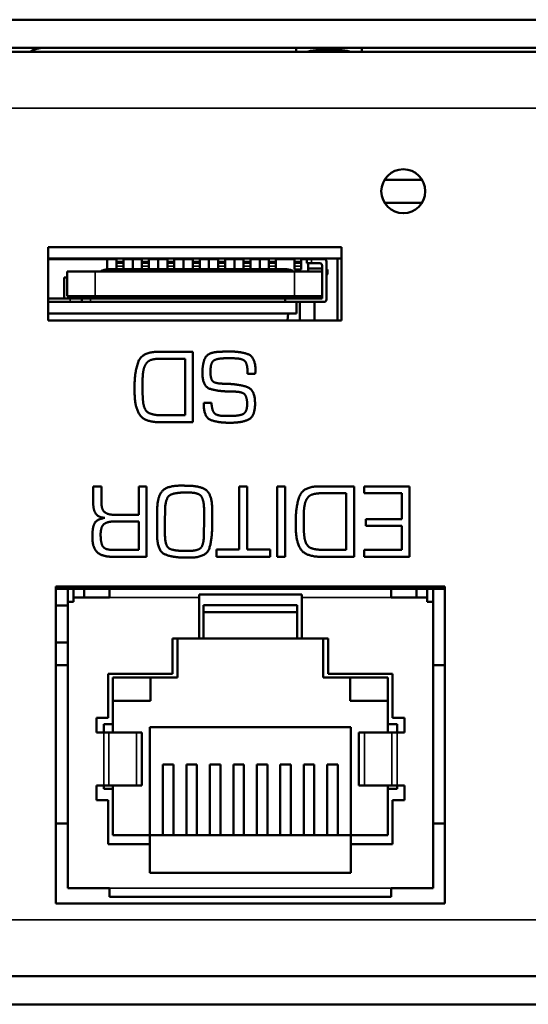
# Model space of a CAD drawing. Header units: inches. Extents: x 1.8 to 36.9, y 5.5 to 26.1.
# Tile 26 of 38: x 32.383 to 33.25, y 5.533 to 7.211. Entities that reach past the tile are written whole.
import ezdxf

# ---------------------------------------------------------------- set-up
doc = ezdxf.new("R2010")
doc.units = ezdxf.units.IN
doc.header["$MEASUREMENT"] = 0
doc.layers.add('Visible (ANSI)', color=7, linetype='Continuous', lineweight=50)
doc.layers.add('Visible Narrow (ANSI)', color=7, linetype='Continuous', lineweight=35)

msp = doc.modelspace()

# ---------------------------------------------------------------- linework, layer by layer
at = {"layer": 'Visible (ANSI)'}
for p, q in [((34.5639, 7.2114), (17.2559, 7.2114)), ((17.2559, 7.1634), (34.5639, 7.1634)), ((17.3109, 7.1564), (34.5089, 7.1564)), ((32.8539, 7.1564), (32.8539, 7.1634)), ((32.9659, 7.1564), (32.9659, 7.1634)), ((33.0048, 6.9388), (33.0686, 6.9388)), ((33.0048, 6.8994), (33.0686, 6.8994)), ((32.4311, 6.8238), (32.9311, 6.8238)), ((32.4311, 6.6988), (32.4311, 6.8238)), ((32.9311, 6.8238), (32.9311, 6.6988)), ((32.4311, 6.8044), (32.9311, 6.8044)), ((32.5321, 6.8034), (32.4311, 6.8034)), ((32.5245, 6.8044), (32.5245, 6.8034)), ((32.5321, 6.8034), (32.5321, 6.7861)), ((32.5479, 6.8034), (32.5321, 6.8034)), ((32.5349, 6.8034), (32.5349, 6.8044)), ((32.5479, 6.8044), (32.5479, 6.7987)), ((32.5479, 6.7987), (32.5597, 6.7987)), ((32.5479, 6.7965), (32.5479, 6.7987)), ((32.5479, 6.7965), (32.5479, 6.7912)), ((32.5597, 6.8044), (32.5597, 6.7987)), ((32.5754, 6.8034), (32.5597, 6.8034)), ((32.5597, 6.7965), (32.5597, 6.7987)), ((32.5597, 6.7965), (32.5597, 6.7912)), ((32.5912, 6.8034), (32.5754, 6.8034)), ((32.5754, 6.8034), (32.5754, 6.7861)), ((32.5829, 6.8044), (32.5829, 6.8034)), ((32.5912, 6.8044), (32.5912, 6.7987)), ((32.5912, 6.7987), (32.603, 6.7987)), ((32.5912, 6.7965), (32.5912, 6.7987)), ((32.5912, 6.7965), (32.5912, 6.7912)), ((32.603, 6.8044), (32.603, 6.7987)), ((32.6187, 6.8034), (32.603, 6.8034)), ((32.603, 6.7965), (32.603, 6.7987)), ((32.603, 6.7965), (32.603, 6.7912)), ((32.6183, 6.8044), (32.6183, 6.8034)), ((32.6345, 6.8034), (32.6187, 6.8034)), ((32.6187, 6.8034), (32.6187, 6.7861)), ((32.6345, 6.8044), (32.6345, 6.7987)), ((32.6345, 6.7987), (32.6463, 6.7987)), ((32.6345, 6.7965), (32.6345, 6.7987)), ((32.6345, 6.7965), (32.6345, 6.7912)), ((32.6463, 6.8044), (32.6463, 6.7987)), ((32.662, 6.8034), (32.6463, 6.8034)), ((32.6463, 6.7965), (32.6463, 6.7987)), ((32.6463, 6.7965), (32.6463, 6.7912)), ((32.6778, 6.8034), (32.662, 6.8034)), ((32.662, 6.8034), (32.662, 6.7861)), ((32.6739, 6.8034), (32.6739, 6.8044)), ((32.6778, 6.8044), (32.6778, 6.7987)), ((32.6778, 6.7987), (32.6896, 6.7987)), ((32.6778, 6.7965), (32.6778, 6.7987)), ((32.6778, 6.7965), (32.6778, 6.7912)), ((32.6896, 6.8044), (32.6896, 6.7987)), ((32.7053, 6.8034), (32.6896, 6.8034)), ((32.6896, 6.7965), (32.6896, 6.7987)), ((32.6896, 6.7965), (32.6896, 6.7912)), ((32.6935, 6.8034), (32.6935, 6.8044)), ((32.7211, 6.8034), (32.7053, 6.8034)), ((32.7053, 6.8034), (32.7053, 6.7861)), ((32.7211, 6.8044), (32.7211, 6.7987)), ((32.7211, 6.7987), (32.7329, 6.7987)), ((32.7211, 6.7965), (32.7211, 6.7987)), ((32.7211, 6.7965), (32.7211, 6.7912)), ((32.7329, 6.8044), (32.7329, 6.7987)), ((32.7487, 6.8034), (32.7329, 6.8034)), ((32.7329, 6.7965), (32.7329, 6.7987)), ((32.7329, 6.7965), (32.7329, 6.7912)), ((32.7644, 6.8034), (32.7487, 6.8034)), ((32.7487, 6.8034), (32.7487, 6.7861)), ((32.7585, 6.8044), (32.7585, 6.8034)), ((32.7644, 6.8044), (32.7644, 6.7987)), ((32.7644, 6.7987), (32.7762, 6.7987)), ((32.7644, 6.7965), (32.7644, 6.7987)), ((32.7644, 6.7965), (32.7644, 6.7912)), ((32.7762, 6.8044), (32.7762, 6.7987)), ((32.792, 6.8034), (32.7762, 6.8034)), ((32.7762, 6.7965), (32.7762, 6.7987)), ((32.7762, 6.7965), (32.7762, 6.7912)), ((32.7821, 6.8044), (32.7821, 6.8034)), ((32.8077, 6.8034), (32.792, 6.8034)), ((32.792, 6.8034), (32.792, 6.7861)), ((32.8073, 6.8044), (32.8073, 6.8034)), ((32.8077, 6.8044), (32.8077, 6.7987)), ((32.8077, 6.7987), (32.8195, 6.7987)), ((32.8077, 6.7965), (32.8077, 6.7987)), ((32.8077, 6.7965), (32.8077, 6.7912)), ((32.8195, 6.8044), (32.8195, 6.7987)), ((32.851, 6.8034), (32.8195, 6.8034)), ((32.8195, 6.7965), (32.8195, 6.7987)), ((32.8195, 6.7965), (32.8195, 6.7912)), ((32.8427, 6.8044), (32.8427, 6.8034)), ((32.851, 6.8044), (32.851, 6.7987)), ((32.851, 6.7987), (32.8628, 6.7987)), ((32.851, 6.7965), (32.851, 6.7987)), ((32.851, 6.7965), (32.851, 6.7912)), ((32.8628, 6.8044), (32.8628, 6.7987)), ((32.8723, 6.8034), (32.8628, 6.8034)), ((32.8628, 6.7965), (32.8628, 6.7987)), ((32.8628, 6.7965), (32.8628, 6.7912)), ((32.8802, 6.8034), (32.8723, 6.8034)), ((32.8723, 6.8034), (32.8723, 6.7964)), ((32.8723, 6.7964), (32.8802, 6.7964)), ((32.8746, 6.7964), (32.8746, 6.7877)), ((32.9018, 6.8034), (32.8802, 6.8034)), ((32.8802, 6.7964), (32.8943, 6.7964)), ((32.9248, 6.8044), (32.8854, 6.8044)), ((32.8854, 6.8034), (32.8854, 6.8044)), ((32.9057, 6.7345), (32.9057, 6.7995)), ((32.9311, 6.8044), (32.9248, 6.8044)), ((32.9248, 6.8044), (32.9248, 6.6988)), ((32.5113, 6.7821), (32.464, 6.7821)), ((32.464, 6.7404), (32.464, 6.7821)), ((32.851, 6.7821), (32.5113, 6.7821)), ((32.5329, 6.7861), (32.838, 6.7861)), ((32.5479, 6.7861), (32.5479, 6.7912)), ((32.5597, 6.7861), (32.5597, 6.7912)), ((32.5912, 6.7861), (32.5912, 6.7912)), ((32.603, 6.7861), (32.603, 6.7912)), ((32.6345, 6.7861), (32.6345, 6.7912)), ((32.6463, 6.7861), (32.6463, 6.7912)), ((32.6778, 6.7861), (32.6778, 6.7912)), ((32.6896, 6.7861), (32.6896, 6.7912)), ((32.7211, 6.7861), (32.7211, 6.7912)), ((32.7329, 6.7861), (32.7329, 6.7912)), ((32.7644, 6.7861), (32.7644, 6.7912)), ((32.7762, 6.7861), (32.7762, 6.7912)), ((32.8077, 6.7861), (32.8077, 6.7912)), ((32.8195, 6.7861), (32.8195, 6.7912)), ((32.851, 6.7857), (32.851, 6.7912)), ((32.851, 6.7857), (32.8628, 6.7857)), ((32.8983, 6.7821), (32.851, 6.7821)), ((32.8628, 6.7857), (32.8628, 6.7912)), ((32.8746, 6.7821), (32.8746, 6.7877)), ((32.8983, 6.7877), (32.8746, 6.7877)), ((32.8983, 6.7924), (32.8983, 6.7821)), ((32.8983, 6.7821), (32.8983, 6.7404)), ((32.9077, 6.7857), (32.9057, 6.7857)), ((32.9077, 6.7779), (32.9077, 6.7857)), ((32.4589, 6.7365), (32.4589, 6.772)), ((32.4589, 6.772), (32.464, 6.772)), ((32.9057, 6.7758), (32.9077, 6.7779)), ((32.4589, 6.7365), (32.4311, 6.7365)), ((32.4311, 6.7306), (32.4691, 6.7306)), ((32.4589, 6.7365), (32.4608, 6.7365)), ((32.4691, 6.7365), (32.4608, 6.7365)), ((32.464, 6.7404), (32.5113, 6.7404)), ((32.4888, 6.7365), (32.4691, 6.7365)), ((32.4691, 6.7306), (32.4888, 6.7306)), ((32.4742, 6.7365), (32.4742, 6.7404)), ((32.4888, 6.7365), (32.5035, 6.7365)), ((32.4888, 6.7306), (32.4888, 6.7365)), ((32.494, 6.7306), (32.4888, 6.7306)), ((32.492, 6.7404), (32.492, 6.7365)), ((32.7892, 6.7306), (32.494, 6.7306)), ((32.5035, 6.7365), (32.8353, 6.7365)), ((32.851, 6.7404), (32.5113, 6.7404)), ((32.575, 6.7404), (32.575, 6.7365)), ((32.5829, 6.7389), (32.5829, 6.7404)), ((32.5829, 6.7365), (32.5829, 6.7389)), ((32.6183, 6.7389), (32.6183, 6.7404)), ((32.6183, 6.7365), (32.6183, 6.7389)), ((32.6262, 6.7404), (32.6262, 6.7365)), ((32.7892, 6.7306), (32.8353, 6.7306)), ((32.8983, 6.7365), (32.8353, 6.7365)), ((32.8353, 6.7365), (32.8353, 6.7306)), ((32.8353, 6.7306), (32.9018, 6.7306)), ((32.851, 6.7404), (32.8983, 6.7404)), ((32.8544, 6.7306), (32.8544, 6.7106)), ((32.8604, 6.6988), (32.8604, 6.7306)), ((32.8854, 6.6988), (32.8854, 6.7306)), ((32.8983, 6.7404), (32.8983, 6.7365)), ((32.8544, 6.7106), (32.4311, 6.7106)), ((32.9311, 6.6988), (32.4311, 6.6988)), ((32.8395, 6.6988), (32.8404, 6.7106)), ((32.678, 6.6454), (32.6192, 6.6454)), ((32.678, 6.5254), (32.678, 6.6454)), ((32.6255, 6.6337), (32.6647, 6.6337)), ((32.6647, 6.6337), (32.6647, 6.5374)), ((32.7343, 6.6344), (32.7457, 6.6344)), ((32.7714, 6.6079), (32.7843, 6.6079)), ((32.5787, 6.5882), (32.5787, 6.5766)), ((32.5922, 6.5871), (32.5922, 6.593)), ((32.6966, 6.5583), (32.6966, 6.5565)), ((32.7098, 6.5583), (32.6966, 6.5583)), ((32.6647, 6.5374), (32.6228, 6.5374)), ((32.7394, 6.5362), (32.7329, 6.5362)), ((32.6226, 6.5254), (32.678, 6.5254)), ((32.7398, 6.5246), (32.743, 6.5246)), ((32.5083, 6.4161), (32.5083, 6.3855)), ((32.5222, 6.4161), (32.5083, 6.4161)), ((32.5222, 6.3886), (32.5222, 6.4161)), ((32.5857, 6.4161), (32.5857, 6.3676)), ((32.5991, 6.4161), (32.5857, 6.4161)), ((32.5991, 6.2961), (32.5991, 6.4161)), ((32.6602, 6.4174), (32.6576, 6.4174)), ((32.663, 6.4174), (32.6602, 6.4174)), ((32.7708, 6.4161), (32.7569, 6.4161)), ((32.7569, 6.4161), (32.7569, 6.3088)), ((32.7708, 6.3088), (32.7708, 6.4161)), ((32.8355, 6.4161), (32.8218, 6.4161)), ((32.8218, 6.4161), (32.8218, 6.2961)), ((32.8355, 6.2961), (32.8355, 6.4161)), ((32.9528, 6.4161), (32.894, 6.4161)), ((32.9528, 6.2961), (32.9528, 6.4161)), ((32.97, 6.4161), (32.97, 6.4045)), ((33.0471, 6.4161), (32.97, 6.4161)), ((33.0471, 6.2961), (33.0471, 6.4161)), ((32.9002, 6.4044), (32.9395, 6.4044)), ((32.9395, 6.4044), (32.9395, 6.3081)), ((32.97, 6.4045), (33.0339, 6.4045)), ((33.0339, 6.4045), (33.0339, 6.36)), ((32.6971, 6.3768), (32.6973, 6.3576)), ((32.5857, 6.3676), (32.5449, 6.3676)), ((32.8669, 6.3578), (32.8669, 6.3637)), ((32.9728, 6.36), (32.9728, 6.3487)), ((33.0339, 6.36), (32.9728, 6.36)), ((32.5467, 6.3565), (32.5857, 6.3565)), ((32.5857, 6.3565), (32.5857, 6.3079)), ((32.6304, 6.3358), (32.6304, 6.3556)), ((32.6973, 6.3576), (32.6969, 6.3355)), ((32.711, 6.3511), (32.711, 6.3582)), ((32.8534, 6.3588), (32.8534, 6.3473)), ((32.9728, 6.3487), (33.0339, 6.3487)), ((33.0339, 6.3487), (33.0339, 6.3081)), ((32.5857, 6.3079), (32.542, 6.3079)), ((32.5422, 6.2961), (32.5991, 6.2961)), ((32.6698, 6.3061), (32.6653, 6.3061)), ((32.6661, 6.2947), (32.672, 6.2947)), ((32.7184, 6.3088), (32.7184, 6.2961)), ((32.7569, 6.3088), (32.7184, 6.3088)), ((32.7184, 6.2961), (32.8098, 6.2961)), ((32.8098, 6.3088), (32.7708, 6.3088)), ((32.8098, 6.2961), (32.8098, 6.3088)), ((32.8218, 6.2961), (32.8355, 6.2961)), ((32.8973, 6.2961), (32.9528, 6.2961)), ((32.9395, 6.3081), (32.8975, 6.3081)), ((32.97, 6.3081), (32.97, 6.2961)), ((33.0339, 6.3081), (32.97, 6.3081)), ((32.97, 6.2961), (33.0471, 6.2961)), ((32.4445, 6.2454), (33.1075, 6.2454)), ((32.4445, 5.7054), (32.4445, 6.2454)), ((33.1075, 6.2454), (33.1075, 5.7054)), ((32.536, 6.2414), (32.4445, 6.2414)), ((32.4647, 6.2191), (32.4647, 6.2414)), ((32.4745, 6.2266), (32.4745, 6.2414)), ((32.536, 6.2266), (32.4745, 6.2266)), ((32.4745, 6.2191), (32.4745, 6.2266)), ((32.493, 6.2266), (32.493, 6.2414)), ((32.536, 6.2266), (32.536, 6.2414)), ((32.536, 6.2414), (33.016, 6.2414)), ((32.6885, 6.2266), (32.6885, 6.2316)), ((32.6885, 6.2316), (32.8635, 6.2316)), ((32.6885, 6.2266), (32.6885, 6.1566)), ((32.8635, 6.2266), (32.8635, 6.2316)), ((32.8635, 6.1566), (32.8635, 6.2266)), ((33.1075, 6.2414), (33.016, 6.2414)), ((33.016, 6.2266), (33.016, 6.2414)), ((33.0775, 6.2266), (33.016, 6.2266)), ((33.059, 6.2266), (33.059, 6.2414)), ((33.0775, 6.2414), (33.0775, 6.2266)), ((33.0775, 6.2191), (33.0775, 6.2266)), ((33.0873, 6.2414), (33.0873, 6.2191)), ((32.4647, 6.2129), (32.4445, 6.2129)), ((32.4745, 6.2191), (32.4647, 6.2191)), ((32.4647, 5.7316), (32.4647, 6.2191)), ((32.696, 6.2137), (32.696, 6.1566)), ((32.696, 6.2137), (32.856, 6.2137)), ((32.856, 6.2137), (32.856, 6.1566)), ((33.0775, 6.2191), (33.0873, 6.2191)), ((33.0873, 6.2191), (33.0873, 5.7316)), ((32.696, 6.2016), (32.856, 6.2016)), ((32.4647, 6.1499), (32.4445, 6.1499)), ((32.6435, 6.1566), (32.6435, 6.0966)), ((32.6435, 6.1566), (32.6885, 6.1566)), ((32.652, 6.1566), (32.652, 6.0906)), ((32.696, 6.1566), (32.6885, 6.1566)), ((32.696, 6.1566), (32.856, 6.1566)), ((32.8635, 6.1566), (32.856, 6.1566)), ((32.8635, 6.1566), (32.9085, 6.1566)), ((32.9, 6.0906), (32.9, 6.1566)), ((32.9085, 6.0966), (32.9085, 6.1566)), ((32.4445, 6.1116), (32.4647, 6.1116)), ((33.0873, 6.1116), (33.1075, 6.1116)), ((32.5335, 6.0966), (32.5335, 6.0216)), ((32.6435, 6.0966), (32.5335, 6.0966)), ((33.0185, 6.0966), (32.9085, 6.0966)), ((33.0185, 6.0216), (33.0185, 6.0966)), ((32.5415, 6.0906), (32.5415, 6.0106)), ((32.652, 6.0906), (32.5415, 6.0906)), ((32.606, 6.0506), (32.606, 6.0906)), ((33.0105, 6.0906), (32.9, 6.0906)), ((32.946, 6.0906), (32.946, 6.0506)), ((33.0105, 6.0106), (33.0105, 6.0906)), ((32.5415, 6.0506), (32.606, 6.0506)), ((32.946, 6.0506), (33.0105, 6.0506)), ((32.5135, 6.0216), (32.5135, 5.9966)), ((32.5335, 6.0216), (32.5135, 6.0216)), ((32.526, 6.0106), (32.526, 5.9966)), ((32.5415, 6.0106), (32.526, 6.0106)), ((32.5415, 6.0106), (32.5415, 5.9966)), ((33.026, 6.0106), (33.0105, 6.0106)), ((33.0105, 6.0106), (33.0105, 5.9966)), ((33.0385, 6.0216), (33.0185, 6.0216)), ((33.026, 5.9966), (33.026, 6.0106)), ((33.0385, 5.9966), (33.0385, 6.0216)), ((32.5135, 5.9966), (32.526, 5.9966)), ((32.5347, 5.9966), (32.526, 5.9966)), ((32.5347, 5.9966), (32.5817, 5.9966)), ((32.591, 5.9966), (32.5817, 5.9966)), ((32.591, 5.9066), (32.591, 5.9966)), ((32.6045, 6.0056), (32.6045, 5.8216)), ((32.6045, 6.0056), (32.9475, 6.0056)), ((32.9475, 6.0056), (32.9475, 5.8216)), ((32.9704, 5.9966), (32.961, 5.9966)), ((32.961, 5.9066), (32.961, 5.9966)), ((32.9704, 5.9966), (33.0174, 5.9966)), ((33.026, 5.9966), (33.0174, 5.9966)), ((33.026, 5.9966), (33.0385, 5.9966)), ((32.627, 5.9419), (32.645, 5.9419)), ((32.627, 5.9419), (32.627, 5.8216)), ((32.645, 5.9419), (32.645, 5.8216)), ((32.667, 5.9419), (32.685, 5.9419)), ((32.667, 5.9419), (32.667, 5.8216)), ((32.685, 5.9419), (32.685, 5.8216)), ((32.707, 5.9419), (32.725, 5.9419)), ((32.707, 5.9419), (32.707, 5.8216)), ((32.725, 5.9419), (32.725, 5.8216)), ((32.747, 5.9419), (32.765, 5.9419)), ((32.747, 5.9419), (32.747, 5.8216)), ((32.765, 5.9419), (32.765, 5.8216)), ((32.787, 5.9419), (32.805, 5.9419)), ((32.787, 5.9419), (32.787, 5.8216)), ((32.805, 5.9419), (32.805, 5.8216)), ((32.827, 5.9419), (32.845, 5.9419)), ((32.827, 5.9419), (32.827, 5.8216)), ((32.845, 5.9419), (32.845, 5.8216)), ((32.867, 5.9419), (32.885, 5.9419)), ((32.867, 5.9419), (32.867, 5.8216)), ((32.885, 5.9419), (32.885, 5.8216)), ((32.907, 5.9419), (32.925, 5.9419)), ((32.907, 5.9419), (32.907, 5.8216)), ((32.925, 5.9419), (32.925, 5.8216)), ((32.5135, 5.9066), (32.5135, 5.8816)), ((32.5135, 5.9066), (32.526, 5.9066)), ((32.5347, 5.9066), (32.526, 5.9066)), ((32.526, 5.9066), (32.526, 5.9006)), ((32.5347, 5.9066), (32.5817, 5.9066)), ((32.5415, 5.9066), (32.5415, 5.9006)), ((32.591, 5.9066), (32.5817, 5.9066)), ((32.9704, 5.9066), (32.961, 5.9066)), ((32.9704, 5.9066), (33.0174, 5.9066)), ((33.0105, 5.9066), (33.0105, 5.9006)), ((33.026, 5.9066), (33.0174, 5.9066)), ((33.026, 5.9066), (33.0385, 5.9066)), ((33.026, 5.9006), (33.026, 5.9066)), ((33.0385, 5.8816), (33.0385, 5.9066)), ((32.526, 5.9006), (32.5415, 5.9006)), ((32.5415, 5.9006), (32.5415, 5.8216)), ((33.0105, 5.9006), (33.026, 5.9006)), ((33.0105, 5.8216), (33.0105, 5.9006)), ((32.5135, 5.8816), (32.5335, 5.8816)), ((32.5335, 5.8816), (32.5335, 5.8066)), ((33.0185, 5.8816), (33.0385, 5.8816)), ((33.0185, 5.8066), (33.0185, 5.8816)), ((32.4445, 5.8416), (32.4647, 5.8416)), ((33.0873, 5.8416), (33.1075, 5.8416)), ((32.5335, 5.8066), (32.6045, 5.8066)), ((32.5415, 5.8216), (32.6045, 5.8216)), ((32.6045, 5.8216), (32.6045, 5.8066)), ((32.6045, 5.8216), (32.9475, 5.8216)), ((32.6045, 5.8066), (32.6045, 5.7576)), ((32.9475, 5.8216), (33.0105, 5.8216)), ((32.9475, 5.8216), (32.9475, 5.8066)), ((32.9475, 5.8066), (33.0185, 5.8066)), ((32.9475, 5.8066), (32.9475, 5.7576)), ((32.6045, 5.7576), (32.9475, 5.7576)), ((32.536, 5.7316), (32.4647, 5.7316)), ((32.536, 5.7168), (32.536, 5.7316)), ((33.0873, 5.7316), (33.016, 5.7316)), ((33.016, 5.7168), (33.016, 5.7316)), ((33.1075, 5.7054), (32.4445, 5.7054)), ((32.536, 5.7168), (33.016, 5.7168)), ((17.2839, 5.5814), (34.5359, 5.5814)), ((17.2839, 5.5334), (34.5359, 5.5334))]:
    msp.add_line(p, q, dxfattribs=at)
msp.add_circle((33.0367, 6.9191), 0.0375, dxfattribs=at)
for centre, radius, start, end in [((32.4248, 7.1154), 0.048, 90, 121.3322), ((32.8943, 6.7924), 0.00394, 0, 90), ((32.9018, 6.7995), 0.00394, 0, 90), ((32.9018, 6.7345), 0.00394, 270, 0)]:
    msp.add_arc(centre, radius, start, end, dxfattribs=at)
for centre, major_axis, start_param, end_param in [((32.5317, 6.7701), (0.0168, 0.0056), 1.212551, 1.928811), ((32.8392, 6.7701), (-0.0168, 0.0056), 4.354375, 5.070634)]:
    msp.add_ellipse(centre, major_axis=major_axis, ratio=0.890808, start_param=start_param, end_param=end_param, dxfattribs=at)
for points, knots in [([(32.9099, 7.1608), (32.9025, 7.1608), (32.8947, 7.1603), (32.8814, 7.1587), (32.8757, 7.1576), (32.8711, 7.1564)], [0.4350515, 0.4350515, 0.4350515, 0.4350515, 0.4914032, 0.4914032, 0.5403665, 0.5403665, 0.5403665, 0.5403665]), ([(32.9487, 7.1564), (32.9441, 7.1576), (32.9385, 7.1587), (32.9251, 7.1603), (32.9173, 7.1608), (32.9099, 7.1608)], [0.3297364, 0.3297364, 0.3297364, 0.3297364, 0.3786997, 0.3786997, 0.4350515, 0.4350515, 0.4350515, 0.4350515])]:
    msp.add_open_spline(points, degree=3, knots=knots, dxfattribs=at)
for points in [[(32.6192, 6.6454), (32.591, 6.6454), (32.5787, 6.6105), (32.5787, 6.5882)], [(32.7188, 6.6452), (32.7023, 6.6436), (32.6943, 6.624), (32.6943, 6.6103)], [(32.7301, 6.6458), (32.7274, 6.6456), (32.7216, 6.6454), (32.7188, 6.6452)], [(32.7416, 6.6459), (32.7386, 6.6459), (32.7329, 6.6459), (32.7301, 6.6458)], [(32.7847, 6.6138), (32.7847, 6.6364), (32.7602, 6.6459), (32.7416, 6.6459)], [(32.599, 6.6261), (32.6019, 6.63), (32.611, 6.633), (32.6159, 6.6334)], [(32.6159, 6.6334), (32.6185, 6.6337), (32.6233, 6.6337), (32.6255, 6.6337)], [(32.708, 6.6117), (32.708, 6.627), (32.7194, 6.6344), (32.7343, 6.6344)], [(32.7457, 6.6344), (32.7622, 6.6344), (32.7714, 6.6244), (32.7714, 6.6079)], [(32.5926, 6.6042), (32.5929, 6.6105), (32.5958, 6.622), (32.599, 6.6261)], [(32.7266, 6.5912), (32.7149, 6.5918), (32.708, 6.5997), (32.708, 6.6117)], [(32.7845, 6.6109), (32.7847, 6.6116), (32.7847, 6.613), (32.7847, 6.6138)], [(32.5922, 6.593), (32.5922, 6.5958), (32.5924, 6.6014), (32.5926, 6.6042)], [(32.6943, 6.6103), (32.6943, 6.5867), (32.7196, 6.5783), (32.7374, 6.5779)], [(32.7843, 6.6079), (32.7843, 6.6087), (32.7845, 6.6101), (32.7845, 6.6109)], [(32.5934, 6.5587), (32.5926, 6.5657), (32.5922, 6.5799), (32.5922, 6.5871)], [(32.7374, 6.5909), (32.7347, 6.5909), (32.7294, 6.5911), (32.7266, 6.5912)], [(32.784, 6.5572), (32.784, 6.5812), (32.7563, 6.5901), (32.7374, 6.5909)], [(32.7374, 6.5779), (32.7412, 6.5779), (32.7488, 6.5777), (32.7527, 6.5774)], [(32.5787, 6.5766), (32.5787, 6.5515), (32.5956, 6.5254), (32.6226, 6.5254)], [(32.7527, 6.5774), (32.7643, 6.5767), (32.7705, 6.5664), (32.7705, 6.5565)], [(32.6228, 6.5374), (32.611, 6.5374), (32.5953, 6.5448), (32.5934, 6.5587)], [(32.6966, 6.5565), (32.6966, 6.5335), (32.7211, 6.5246), (32.7398, 6.5246)], [(32.7329, 6.5362), (32.7191, 6.5362), (32.7105, 6.545), (32.7098, 6.5583)], [(32.743, 6.5246), (32.7617, 6.5246), (32.784, 6.5354), (32.784, 6.5572)], [(32.7702, 6.5509), (32.7698, 6.5477), (32.7671, 6.5416), (32.7643, 6.5397)], [(32.7705, 6.5565), (32.7705, 6.5552), (32.7704, 6.5524), (32.7702, 6.5509)], [(32.7509, 6.5365), (32.7477, 6.5364), (32.7417, 6.5362), (32.7394, 6.5362)], [(32.7643, 6.5397), (32.7619, 6.5383), (32.7547, 6.5369), (32.7509, 6.5365)], [(32.6576, 6.4174), (32.6349, 6.4174), (32.6178, 6.3999), (32.6173, 6.378)], [(32.6682, 6.4172), (32.6669, 6.4172), (32.6644, 6.4172), (32.663, 6.4174)], [(32.7108, 6.3817), (32.7096, 6.4046), (32.6885, 6.4172), (32.6682, 6.4172)], [(32.894, 6.4161), (32.8657, 6.4161), (32.8534, 6.3812), (32.8534, 6.3588)], [(32.6306, 6.3754), (32.6312, 6.3974), (32.648, 6.4058), (32.6684, 6.4058)], [(32.6684, 6.4058), (32.6865, 6.4058), (32.6967, 6.3943), (32.6971, 6.3768)], [(32.8673, 6.3749), (32.8677, 6.3812), (32.8705, 6.3927), (32.8738, 6.3968)], [(32.8738, 6.3968), (32.8767, 6.4007), (32.8858, 6.4037), (32.8907, 6.404)], [(32.8907, 6.404), (32.8932, 6.4044), (32.8981, 6.4044), (32.9002, 6.4044)], [(32.5083, 6.3855), (32.5083, 6.3756), (32.5174, 6.3631), (32.5278, 6.3625)], [(32.5449, 6.3676), (32.5332, 6.3676), (32.5222, 6.3766), (32.5222, 6.3886)], [(32.6173, 6.378), (32.6169, 6.3674), (32.6169, 6.3459), (32.6169, 6.3353)], [(32.711, 6.3582), (32.711, 6.3639), (32.711, 6.3758), (32.7108, 6.3817)], [(32.5278, 6.3625), (32.5122, 6.3596), (32.5067, 6.3428), (32.5067, 6.3308)], [(32.6304, 6.3556), (32.6304, 6.3607), (32.6306, 6.3705), (32.6306, 6.3754)], [(32.8669, 6.3637), (32.8669, 6.3664), (32.8671, 6.3721), (32.8673, 6.3749)], [(32.5208, 6.3341), (32.5208, 6.3477), (32.533, 6.3565), (32.5467, 6.3565)], [(32.672, 6.2947), (32.7012, 6.2947), (32.711, 6.3266), (32.711, 6.3511)], [(32.8534, 6.3473), (32.8534, 6.3221), (32.8703, 6.2961), (32.8973, 6.2961)], [(32.8682, 6.3294), (32.8673, 6.3364), (32.8669, 6.3506), (32.8669, 6.3578)], [(32.5067, 6.3308), (32.5067, 6.3115), (32.5234, 6.2961), (32.5422, 6.2961)], [(32.542, 6.3079), (32.5273, 6.3079), (32.5208, 6.321), (32.5208, 6.3341)], [(32.6169, 6.3353), (32.6169, 6.307), (32.6418, 6.2947), (32.6661, 6.2947)], [(32.6653, 6.3061), (32.6461, 6.3061), (32.6304, 6.3137), (32.6304, 6.3358)], [(32.6969, 6.3355), (32.6966, 6.3159), (32.6857, 6.3061), (32.6698, 6.3061)], [(32.8975, 6.3081), (32.8858, 6.3081), (32.87, 6.3155), (32.8682, 6.3294)]]:
    msp.add_open_spline(points, degree=2, dxfattribs=at)
at = {"layer": 'Visible Narrow (ANSI)'}
for p, q in [((34.5089, 7.0604), (17.3109, 7.0604)), ((32.5479, 6.7965), (32.5597, 6.7965)), ((32.5912, 6.7965), (32.603, 6.7965)), ((32.6309, 6.8044), (32.6309, 6.8034)), ((32.6345, 6.7965), (32.6463, 6.7965)), ((32.6778, 6.7965), (32.6896, 6.7965)), ((32.7211, 6.7965), (32.7329, 6.7965)), ((32.7644, 6.7965), (32.7762, 6.7965)), ((32.8077, 6.7965), (32.8195, 6.7965)), ((32.851, 6.7965), (32.8628, 6.7965)), ((32.8802, 6.8034), (32.8802, 6.7964)), ((32.5113, 6.7821), (32.5113, 6.7404)), ((32.5479, 6.7912), (32.5597, 6.7912)), ((32.5912, 6.7912), (32.603, 6.7912)), ((32.6345, 6.7912), (32.6463, 6.7912)), ((32.6778, 6.7912), (32.6896, 6.7912)), ((32.7211, 6.7912), (32.7329, 6.7912)), ((32.7644, 6.7912), (32.7762, 6.7912)), ((32.8077, 6.7912), (32.8195, 6.7912)), ((32.851, 6.7912), (32.8628, 6.7912)), ((32.851, 6.7404), (32.851, 6.7821)), ((32.4691, 6.7306), (32.4691, 6.7365)), ((32.5035, 6.7365), (32.5035, 6.7306)), ((32.5829, 6.7389), (32.6183, 6.7389)), ((32.536, 6.2266), (32.6885, 6.2266)), ((32.8635, 6.2266), (33.016, 6.2266)), ((32.526, 5.9066), (32.526, 5.9966)), ((32.5347, 5.9066), (32.5347, 5.9966)), ((32.5817, 5.9066), (32.5817, 5.9966)), ((32.9704, 5.9066), (32.9704, 5.9966)), ((33.0174, 5.9066), (33.0174, 5.9966)), ((33.026, 5.9066), (33.026, 5.9966)), ((32.536, 5.7316), (33.016, 5.7316)), ((17.3109, 5.6774), (34.5089, 5.6774))]:
    msp.add_line(p, q, dxfattribs=at)
msp.add_arc((32.4248, 7.1154), 0.048, 90, 121.3322, dxfattribs=at)
msp.add_ellipse((32.8392, 6.7701), major_axis=(-0.0136, 0.0098), ratio=0.929307, start_param=4.654419, end_param=5.370678, dxfattribs=at)
msp.add_open_spline([(32.5329, 6.7861), (32.5316, 6.7861), (32.5305, 6.7859), (32.529, 6.7856), (32.5286, 6.7855), (32.528, 6.7854), (32.5277, 6.7853), (32.5274, 6.7852), (32.5273, 6.7851), (32.5272, 6.7851), (32.525, 6.7843), (32.5233, 6.7833), (32.5219, 6.7821)], degree=3, knots=[0, 0, 0, 0, 0.25, 0.25, 0.375, 0.375, 0.4375, 0.46875, 0.46875, 0.5, 0.5, 1, 1, 1, 1], dxfattribs=at)

doc.saveas('drawing.dxf')
